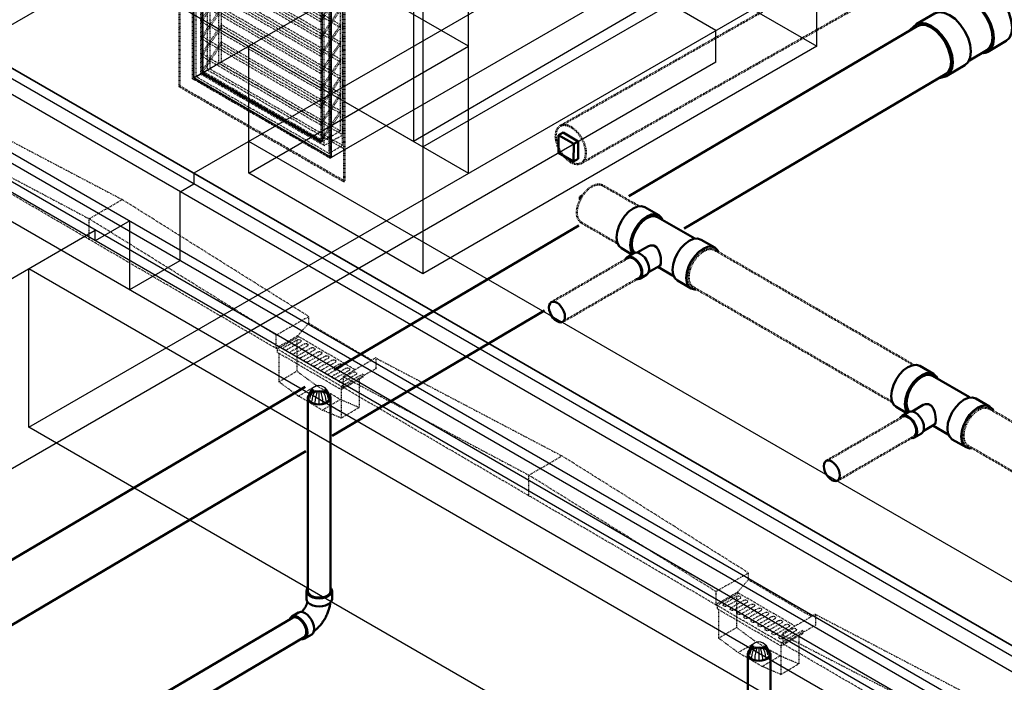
# Model space of a CAD drawing. Header units: inches. Extents: x 175 to 32888, y -1032 to 703.
# Tile 27 of 44: x 2119 to 2271, y -637 to -535. Entities that reach past the tile are written whole.
import ezdxf

# ---------------------------------------------------------------- set-up
doc = ezdxf.new("R2010")
doc.units = ezdxf.units.IN
doc.header["$LTSCALE"] = 0.5
doc.header["$MEASUREMENT"] = 0
for name, pattern in [('Dash - 1_16_', [0.1875, 0.125, -0.0625]), ('Dot 1_32_', [0.03125, 0, -0.03125]), ('HIDDEN2', [0.1875, 0.125, -0.0625])]:
    doc.linetypes.add(name, pattern=pattern)
for name, color, linetype in [('M-DETL-LIGHT', 1, 'Continuous'), ('M-SECT-PATT', 8, 'Continuous'), ('P-PIPE', 3, 'Continuous')]:
    doc.layers.add(name, color=color, linetype=linetype)

# ---------------------------------------------------------------- blocks, each defined once
blk = doc.blocks.new('Tee Reducing Sanitary - PVC - Sch 40 - DWV - Standard-1118574-DRAINAGE ISOMETRIC')
at = {"layer": 'P-PIPE', "color": 90, "lineweight": 50}
for p, q in [((2263.2, -530.59), (2262.45, -529.29)), ((2266.24, -530.04), (2263.43, -531.7)), ((2259.03, -531.27), (2259.78, -532.57)), ((2263.58, -531.95), (2260.8, -533.59)), ((2259.9, -533.78), (2257.08, -535.44)), ((2265.28, -541.02), (2267.98, -539.43)), ((2268.13, -539.68), (2270.95, -538.02)), ((2261.79, -543.42), (2264.6, -541.76))]:
    blk.add_line(p, q, dxfattribs=at)
for points in [[(2262.15, -529.47, 0), (2261.84, -529.64, 0), (2261.47, -529.86, 0), (2261.04, -530.1, 0), (2260.59, -530.36, 0), (2260.16, -530.61, 0), (2259.76, -530.84, 0), (2259.43, -531.03, 0), (2259.19, -531.17, 0), (2259.05, -531.25, 0), (2259.03, -531.26, 0), (2259.13, -531.21, 0), (2259.33, -531.09, 0)], [(2259.33, -531.09, 0), (2259.63, -530.92, 0), (2260.01, -530.7, 0), (2260.44, -530.45, 0), (2260.88, -530.19, 0), (2261.32, -529.94, 0), (2261.72, -529.71, 0), (2262.05, -529.52, 0), (2262.29, -529.38, 0), (2262.43, -529.3, 0), (2262.45, -529.29, 0), (2262.35, -529.35, 0), (2262.15, -529.47, 0)], [(2266.25, -530.03, 0), (2266.92, -529.83, 0), (2267.71, -529.91, 0), (2268.56, -530.27, 0), (2269.41, -530.88, 0), (2270.2, -531.72, 0), (2270.89, -532.71, 0), (2271.41, -533.79, 0), (2271.75, -534.88, 0), (2271.87, -535.92, 0), (2271.77, -536.83, 0), (2271.45, -537.55, 0), (2270.93, -538.03, 0)], [(2260.08, -532.39, 0), (2259.88, -532.51, 0), (2259.78, -532.56, 0), (2259.8, -532.55, 0), (2259.94, -532.47, 0), (2260.18, -532.33, 0), (2260.51, -532.14, 0), (2260.91, -531.91, 0), (2261.34, -531.66, 0), (2261.79, -531.4, 0), (2262.22, -531.16, 0), (2262.59, -530.94, 0), (2262.9, -530.76, 0)], [(2262.73, -530.86, 0), (2262.36, -531.07, 0), (2261.89, -531.35, 0), (2261.36, -531.65, 0), (2260.85, -531.94, 0), (2260.42, -532.19, 0), (2260.12, -532.37, 0), (2259.98, -532.45, 0), (2260.02, -532.42, 0), (2260.25, -532.29, 0)], [(2262.9, -530.76, 0), (2263.1, -530.65, 0), (2263.2, -530.59, 0), (2263.18, -530.6, 0), (2263.04, -530.68, 0), (2262.8, -530.82, 0), (2262.47, -531.01, 0), (2262.07, -531.24, 0), (2261.63, -531.49, 0), (2261.19, -531.75, 0), (2260.76, -532, 0), (2260.38, -532.21, 0), (2260.08, -532.39, 0)], [(2260.25, -532.29, 0), (2260.62, -532.08, 0), (2261.09, -531.81, 0), (2261.62, -531.5, 0), (2262.13, -531.21, 0), (2262.56, -530.96, 0), (2262.86, -530.78, 0), (2263, -530.71, 0), (2262.95, -530.73, 0), (2262.73, -530.86, 0)], [(2263.59, -531.94, 0), (2263.52, -531.76, 0), (2263.41, -531.49, 0), (2263.29, -531.23, 0), (2263.16, -530.97, 0), (2263.02, -530.72, 0), (2263, -530.7, 0)], [(2268.12, -539.69, 0), (2268.64, -539.21, 0), (2268.95, -538.49, 0), (2269.06, -537.58, 0), (2268.94, -536.54, 0), (2268.6, -535.44, 0), (2268.07, -534.36, 0), (2267.39, -533.37, 0), (2266.6, -532.54, 0), (2265.75, -531.92, 0), (2264.9, -531.56, 0), (2264.11, -531.48, 0), (2263.44, -531.69, 0)], [(2263.59, -531.94, 0), (2264.22, -531.75, 0), (2264.95, -531.83, 0), (2265.75, -532.16, 0), (2266.54, -532.74, 0), (2267.29, -533.52, 0), (2267.93, -534.45, 0), (2268.42, -535.46, 0), (2268.74, -536.49, 0), (2268.85, -537.46, 0), (2268.75, -538.31, 0), (2268.45, -538.99, 0), (2267.97, -539.43, 0)], [(2259.97, -532.45, 0), (2260.06, -532.6, 0), (2260.14, -532.76, 0), (2260.21, -532.91, 0), (2260.28, -533.07, 0), (2260.34, -533.23, 0), (2260.4, -533.39, 0), (2260.47, -533.6, 0)], [(2259.91, -533.77, 0), (2260.58, -533.57, 0), (2261.37, -533.65, 0), (2262.22, -534.01, 0), (2263.07, -534.62, 0), (2263.86, -535.46, 0), (2264.54, -536.45, 0), (2265.07, -537.53, 0), (2265.41, -538.62, 0), (2265.53, -539.66, 0), (2265.42, -540.57, 0), (2265.11, -541.29, 0), (2264.59, -541.77, 0)], [(2257.1, -535.43, 0), (2256.14, -536.32, 0)], [(2261.78, -543.43, 0), (2262.29, -542.95, 0), (2262.61, -542.23, 0), (2262.72, -541.32, 0), (2262.6, -540.28, 0), (2262.26, -539.18, 0), (2261.73, -538.1, 0), (2261.05, -537.11, 0), (2260.25, -536.28, 0), (2259.4, -535.66, 0), (2258.56, -535.3, 0), (2257.77, -535.22, 0), (2257.1, -535.43, 0)], [(2260.64, -543.78, 0), (2261.78, -543.43, 0)]]:
    blk.add_polyline3d(points, dxfattribs=at)
blk.add_arc((2267.5, -538.8), 1.09, 257.105, 305.0483, dxfattribs=at)
blk = doc.blocks.new('Plug - PVC - Sch 40 - DWV_USACE - Standard-1077591-DRAINAGE ISOMETRIC')
at = {"layer": 'P-PIPE', "color": 90, "lineweight": 50}
for p, q in [((2201.84, -555.28), (2201.87, -552.56)), ((2202.57, -552.16), (2201.87, -552.56)), ((2201.87, -552.56), (2204.21, -553.91)), ((2204.92, -553.51), (2202.57, -552.16)), ((2204.21, -553.91), (2204.18, -556.63)), ((2204.21, -553.91), (2204.92, -553.51)), ((2204.92, -553.51), (2204.89, -556.23)), ((2204.18, -556.63), (2201.84, -555.28)), ((2204.89, -556.23), (2204.18, -556.63))]:
    blk.add_line(p, q, dxfattribs=at)
blk = doc.blocks.new('Plug - PVC - Sch 40 - DWV_USACE - Standard-V26-DRAINAGE ISOMETRIC')
at = {"layer": 'P-PIPE', "color": 90, "lineweight": 50}
for p, q in [((2205.53, -561.86), (2205.14, -562.08)), ((2205.14, -562.08), (2205.34, -562.2)), ((2205.14, -562.08), (2205.14, -562.5))]:
    blk.add_line(p, q, dxfattribs=at)
blk = doc.blocks.new('Plumbing_Joints_Spears_DWV_Tee_Reducing_Vent-Tee - P442-V27-DRAINAGE ISOMETRIC')
at = {"layer": 'P-PIPE', "color": 90, "lineweight": 50}
for p, q in [((2302.18, -613.9), (2300.05, -612.67)), ((2307.73, -617.49), (2302.01, -614.18)), ((2310.84, -618.9), (2308.72, -617.68)), ((2296.41, -618.99), (2298.05, -619.94)), ((2298.38, -619.75), (2297.32, -620.36)), ((2300.58, -618.69), (2298.87, -619.67)), ((2299.24, -623.7), (2300.3, -623.09)), ((2300.6, -622.71), (2302.33, -621.72)), ((2302.06, -621.87), (2304.42, -623.23)), ((2305.08, -623.99), (2307.2, -625.22))]:
    blk.add_line(p, q, dxfattribs=at)
for points in [[(2295.65, -617.32, 0), (2295.74, -616.5, 0), (2296, -615.63, 0), (2296.41, -614.78, 0), (2296.94, -614, 0), (2297.56, -613.34, 0), (2298.23, -612.85, 0), (2298.9, -612.57, 0), (2299.52, -612.51, 0), (2300.04, -612.67, 0)], [(2302.72, -614.56, 0), (2302.59, -614.28, 0), (2302.18, -613.9, 0), (2301.64, -613.73, 0), (2301.02, -613.79, 0), (2300.35, -614.08, 0), (2299.68, -614.56, 0), (2299.06, -615.22, 0), (2298.53, -616, 0), (2298.12, -616.86, 0), (2297.86, -617.72, 0), (2297.77, -618.54, 0)], [(2298.01, -618.41, 0), (2298.09, -617.66, 0), (2298.32, -616.87, 0), (2298.69, -616.1, 0), (2299.18, -615.39, 0), (2299.75, -614.79, 0), (2300.35, -614.35, 0), (2300.96, -614.09, 0), (2301.52, -614.03, 0), (2302.01, -614.18, 0)], [(2296.41, -618.99, 0), (2296, -618.61, 0), (2295.74, -618.04, 0), (2295.65, -617.32, 0)], [(2297.77, -618.54, 0), (2297.86, -619.26, 0), (2298.14, -619.89, 0)], [(2298.41, -619.74, 0), (2298.32, -619.58, 0), (2298.09, -619.06, 0), (2298.01, -618.41, 0)], [(2300.58, -618.69, 0), (2300.92, -618.56, 0), (2301.4, -618.57, 0), (2301.84, -618.82, 0), (2302.16, -619.27, 0), (2302.37, -619.84, 0), (2302.48, -620.45, 0), (2302.52, -621.01, 0)], [(2304.32, -622.32, 0), (2304.41, -621.5, 0), (2304.67, -620.64, 0), (2305.08, -619.78, 0), (2305.61, -619, 0), (2306.23, -618.35, 0), (2306.9, -617.86, 0), (2307.57, -617.57, 0), (2308.19, -617.51, 0), (2308.72, -617.68, 0)], [(2298.38, -619.75, 0), (2298.66, -619.67, 0), (2298.99, -619.7, 0), (2299.34, -619.85, 0), (2299.69, -620.1, 0), (2300.02, -620.45, 0), (2300.3, -620.86, 0), (2300.52, -621.31, 0), (2300.66, -621.77, 0), (2300.7, -622.21, 0)], [(2311.37, -619.54, 0), (2311.25, -619.28, 0), (2310.84, -618.9, 0), (2310.31, -618.74, 0), (2309.69, -618.8, 0), (2309.02, -619.08, 0), (2308.35, -619.57, 0), (2307.73, -620.23, 0), (2307.2, -621.01, 0), (2306.79, -621.86, 0), (2306.53, -622.73, 0), (2306.44, -623.55, 0)], [(2299.64, -622.82, 0), (2299.6, -622.38, 0), (2299.46, -621.93, 0), (2299.24, -621.48, 0), (2298.96, -621.06, 0), (2298.63, -620.72, 0), (2298.28, -620.46, 0), (2297.93, -620.31, 0), (2297.6, -620.28, 0), (2297.32, -620.36, 0), (2297.1, -620.57, 0), (2297.02, -620.74, 0)], [(2302.52, -621.01, 0), (2302.48, -621.44, 0), (2302.37, -621.69, 0), (2302.33, -621.72, 0)], [(2298.72, -623.76, 0), (2298.96, -623.79, 0), (2299.24, -623.7, 0), (2299.46, -623.5, 0), (2299.6, -623.2, 0), (2299.64, -622.82, 0)], [(2300.7, -622.21, 0), (2300.66, -622.59, 0), (2300.52, -622.89, 0), (2300.3, -623.09, 0)], [(2305.08, -623.99, 0), (2304.67, -623.61, 0), (2304.41, -623.04, 0), (2304.32, -622.32, 0)], [(2306.44, -623.55, 0), (2306.53, -624.27, 0), (2306.79, -624.84, 0), (2307.2, -625.22, 0), (2307.73, -625.38, 0), (2307.98, -625.36, 0)]]:
    blk.add_polyline3d(points, dxfattribs=at)
blk = doc.blocks.new('Bend - PVC - Sch 40 - DWV_USACE - Standard-V30-DRAINAGE ISOMETRIC')
at = {"layer": 'P-PIPE', "color": 90, "lineweight": 50}
for p, q in [((1286.15, -165.68), (1286.15, -166.91)), ((1290.11, -166.91), (1290.11, -165.68)), ((1284.96, -168.98), (1283.9, -169.6)), ((1285.91, -173.01), (1286.97, -172.39))]:
    blk.add_line(p, q, dxfattribs=at)
for points in [[(1286.3, -165.28, 0), (1286.22, -165.38, 0), (1286.15, -165.68, 0), (1286.22, -165.98, 0), (1286.42, -166.25, 0), (1286.73, -166.49, 0)], [(1286.73, -166.49, 0), (1287.14, -166.67, 0), (1287.62, -166.78, 0), (1288.13, -166.82, 0), (1288.64, -166.78, 0), (1289.12, -166.67, 0), (1289.53, -166.49, 0), (1289.85, -166.25, 0), (1290.04, -165.98, 0), (1290.11, -165.68, 0), (1290.04, -165.38, 0), (1289.97, -165.28, 0)], [(1286.73, -167.71, 0), (1286.42, -167.48, 0), (1286.22, -167.2, 0), (1286.15, -166.91, 0)], [(1290.11, -166.91, 0), (1290.04, -167.2, 0), (1289.85, -167.48, 0), (1289.53, -167.71, 0), (1289.12, -167.89, 0), (1288.64, -168.01, 0), (1288.13, -168.05, 0), (1287.62, -168.01, 0), (1287.14, -167.89, 0), (1286.73, -167.71, 0)], [(1286.32, -167.35, 0), (1286.3, -167.41, 0), (1286.28, -167.48, 0), (1286.26, -167.55, 0), (1286.24, -167.63, 0), (1286.21, -167.7, 0), (1286.18, -167.77, 0), (1286.15, -167.85, 0), (1286.12, -167.92, 0), (1286.08, -167.99, 0), (1286.04, -168.07, 0), (1286, -168.14, 0), (1285.96, -168.21, 0), (1285.92, -168.28, 0), (1285.87, -168.35, 0), (1285.83, -168.42, 0), (1285.78, -168.49, 0), (1285.73, -168.56, 0), (1285.68, -168.62, 0), (1285.63, -168.68, 0), (1285.58, -168.74, 0), (1285.53, -168.79, 0), (1285.48, -168.85, 0), (1285.43, -168.89, 0), (1285.42, -168.9, 0)], [(1289.85, -167.48, 0), (1289.84, -167.55, 0), (1289.82, -167.71, 0), (1289.79, -167.87, 0), (1289.76, -168.03, 0), (1289.72, -168.18, 0), (1289.68, -168.34, 0), (1289.63, -168.5, 0), (1289.59, -168.65, 0), (1289.53, -168.8, 0), (1289.48, -168.96, 0), (1289.42, -169.11, 0), (1289.35, -169.26, 0), (1289.28, -169.41, 0), (1289.21, -169.56, 0), (1289.14, -169.7, 0), (1289.06, -169.85, 0), (1288.98, -169.99, 0), (1288.89, -170.13, 0), (1288.8, -170.27, 0), (1288.71, -170.4, 0), (1288.62, -170.54, 0), (1288.52, -170.67, 0), (1288.42, -170.8, 0), (1288.32, -170.93, 0), (1288.21, -171.05, 0), (1288.1, -171.17, 0), (1287.99, -171.29, 0), (1287.88, -171.4, 0), (1287.76, -171.51, 0), (1287.64, -171.62, 0), (1287.51, -171.73, 0), (1287.39, -171.83, 0), (1287.33, -171.87, 0)], [(1284.89, -169.7, 0), (1284.53, -169.55, 0), (1284.19, -169.51, 0), (1283.91, -169.6, 0), (1283.69, -169.8, 0), (1283.6, -170, 0)], [(1285.44, -173.09, 0), (1285.62, -173.1, 0), (1285.91, -173.02, 0), (1286.13, -172.81, 0), (1286.26, -172.5, 0), (1286.31, -172.12, 0), (1286.25, -171.67, 0), (1286.11, -171.2, 0), (1285.89, -170.74, 0), (1285.59, -170.32, 0), (1285.25, -169.96, 0), (1284.89, -169.7, 0)], [(1284.96, -168.98, 0), (1284.97, -168.97, 0), (1285.25, -168.89, 0), (1285.59, -168.92, 0), (1285.95, -169.08, 0)], [(1285.95, -169.08, 0), (1286.31, -169.34, 0), (1286.65, -169.69, 0), (1286.95, -170.12, 0), (1287.17, -170.58, 0), (1287.31, -171.05, 0), (1287.37, -171.49, 0), (1287.32, -171.88, 0), (1287.19, -172.19, 0), (1286.97, -172.39, 0)]]:
    blk.add_polyline3d(points, dxfattribs=at)
for centre, start, end in [((1287.17, -166.17), 126.6849, 134.3783), ((1289.1, -166.17), 45.6217, 53.3151)]:
    blk.add_arc(centre, 1.24, start, end, dxfattribs=at)
blk = doc.blocks.new('Mechanical_Box_H_rvt-1-DRAINAGE ISOMETRIC')
at = {"layer": 'M-DETL-LIGHT', "linetype": 'HIDDEN2'}
for p, q in [((2105.76, -547.37), (2134.52, -562.49)), ((2100.73, -550.24), (2129.42, -565.46)), ((2158.25, -585.45), (2100.45, -551.75)), ((2129.42, -565.46), (2134.52, -562.49)), ((2163.28, -580.52), (2134.52, -562.49)), ((2129.42, -568.7), (2129.42, -565.46)), ((2158.25, -583.39), (2129.42, -565.46)), ((2163.28, -580.58), (2158.25, -583.45)), ((2161.58, -583.55), (2163.28, -581.6)), ((2163.28, -580.58), (2163.28, -581.6)), ((2173.03, -587.29), (2163.28, -581.6)), ((2158.25, -583.45), (2158.25, -585.45)), ((2161.58, -583.55), (2158.25, -585.45)), ((2170.48, -588.75), (2161.57, -583.55)), ((2161.77, -583.67), (2158.45, -585.56)), ((2161.56, -584.15), (2159.53, -585.31)), ((2162, -584.5), (2159.95, -585.67)), ((2162.64, -584.77), (2160.61, -585.93)), ((2161.47, -584.22), (2161.47, -588.99)), ((2168.62, -591.49), (2158.25, -585.45)), ((2158.45, -585.56), (2158.45, -586.07)), ((2168.33, -591.83), (2158.45, -586.07)), ((2158.69, -586.21), (2158.69, -590.61)), ((2163.07, -585.13), (2161.02, -586.3)), ((2163.71, -585.4), (2161.68, -586.56)), ((2164.14, -585.75), (2162.1, -586.92)), ((2164.78, -586.02), (2162.75, -587.18)), ((2165.22, -586.38), (2163.17, -587.55)), ((2165.86, -586.65), (2163.83, -587.81)), ((2166.29, -587), (2164.24, -588.18)), ((2166.93, -587.28), (2164.9, -588.44)), ((2167.37, -587.63), (2165.32, -588.8)), ((2168.01, -587.9), (2165.98, -589.06)), ((2173.64, -586.94), (2168.62, -589.82)), ((2173.64, -586.94), (2202.4, -602.06)), ((2173.64, -586.94), (2173.64, -588.61)), ((2158.69, -590.61), (2161.47, -588.99)), ((2164.5, -591.21), (2161.47, -588.99)), ((2168.44, -588.26), (2166.39, -589.43)), ((2169.08, -588.53), (2167.05, -589.69)), ((2169.52, -588.88), (2167.47, -590.05)), ((2170.15, -589.15), (2168.13, -590.31)), ((2171.65, -589.43), (2168.33, -591.32)), ((2170.59, -589.51), (2168.54, -590.68)), ((2173.64, -588.61), (2168.62, -591.49)), ((2171.65, -589.43), (2171.65, -589.93)), ((2161.72, -592.83), (2158.69, -590.61)), ((2171.65, -589.93), (2168.33, -591.83)), ((2168.62, -589.82), (2197.3, -605.03)), ((2168.62, -589.82), (2168.62, -591.49)), ((2171.08, -590.26), (2171.08, -594.59)), ((2161.72, -592.83), (2164.5, -591.21)), ((2168.18, -593.36), (2164.5, -591.21)), ((2168.3, -591.81), (2168.3, -596.21)), ((2226.13, -625.02), (2168.33, -591.32)), ((2168.33, -591.32), (2168.33, -591.83)), ((2165.4, -594.98), (2161.72, -592.83)), ((2165.4, -594.98), (2168.18, -593.36)), ((2171.08, -594.59), (2168.18, -593.36)), ((2168.3, -596.21), (2165.4, -594.98)), ((2168.3, -596.21), (2171.08, -594.59)), ((2197.3, -605.03), (2202.4, -602.06)), ((2231.16, -620.09), (2202.4, -602.06)), ((2197.3, -608.27), (2197.3, -605.03)), ((2226.13, -622.97), (2197.3, -605.03)), ((2231.16, -620.15), (2226.13, -623.02)), ((2229.46, -623.12), (2231.16, -621.17)), ((2231.16, -620.15), (2231.16, -621.17)), ((2240.91, -626.86), (2231.16, -621.17)), ((2226.13, -623.02), (2226.13, -625.02)), ((2229.46, -623.12), (2226.13, -625.02)), ((2229.65, -623.24), (2226.33, -625.13)), ((2229.44, -623.72), (2227.42, -624.88)), ((2229.88, -624.07), (2227.83, -625.24)), ((2230.52, -624.34), (2228.49, -625.5)), ((2229.35, -623.8), (2229.35, -628.56)), ((2238.37, -628.32), (2229.45, -623.12)), ((2236.5, -631.06), (2226.13, -625.02)), ((2226.33, -625.13), (2226.33, -625.64)), ((2236.22, -631.4), (2226.33, -625.64)), ((2226.57, -625.78), (2226.57, -630.18)), ((2230.95, -624.7), (2228.9, -625.87)), ((2231.59, -624.97), (2229.56, -626.13)), ((2232.03, -625.32), (2229.98, -626.49)), ((2232.67, -625.59), (2230.64, -626.76)), ((2233.1, -625.95), (2231.05, -627.12)), ((2233.74, -626.22), (2231.71, -627.38)), ((2234.18, -626.58), (2232.13, -627.75)), ((2234.81, -626.85), (2232.79, -628.01)), ((2235.25, -627.2), (2233.2, -628.37)), ((2235.89, -627.47), (2233.86, -628.63)), ((2241.52, -626.51), (2236.5, -629.39)), ((2241.52, -626.51), (2270.28, -641.57)), ((2241.52, -626.51), (2241.52, -628.19)), ((2226.57, -630.18), (2229.35, -628.56)), ((2232.38, -630.79), (2229.35, -628.56)), ((2236.32, -627.83), (2234.27, -629)), ((2236.96, -628.1), (2234.93, -629.26)), ((2237.4, -628.45), (2235.35, -629.62)), ((2238.04, -628.72), (2236.01, -629.89)), ((2239.53, -629), (2236.22, -630.89)), ((2238.47, -629.08), (2236.42, -630.25)), ((2241.52, -628.19), (2236.5, -631.06)), ((2239.53, -629), (2239.53, -629.5)), ((2229.6, -632.41), (2226.57, -630.18)), ((2239.53, -629.5), (2236.22, -631.4)), ((2236.5, -629.39), (2236.5, -631.06)), ((2236.5, -629.71), (2265.18, -644.54)), ((2238.96, -629.83), (2238.96, -634.16)), ((2229.6, -632.41), (2232.38, -630.79)), ((2236.06, -632.93), (2232.38, -630.79)), ((2236.18, -631.38), (2236.18, -635.78)), ((2294.22, -664.7), (2236.22, -630.89)), ((2236.22, -630.89), (2236.22, -631.4)), ((2233.28, -634.55), (2229.6, -632.41)), ((2233.28, -634.55), (2236.06, -632.93)), ((2238.96, -634.16), (2236.06, -632.93)), ((2236.18, -635.78), (2233.28, -634.55)), ((2236.18, -635.78), (2238.96, -634.16))]:
    blk.add_line(p, q, dxfattribs=at)
at = {"layer": 'M-DETL-LIGHT', "linetype": 'Continuous'}
for p, q in [((2164.88, -592.01), (2164.88, -593.92)), ((2232.77, -631.58), (2232.77, -633.49))]:
    blk.add_line(p, q, dxfattribs=at)
at = {"layer": 'M-DETL-LIGHT', "color": 1, "linetype": 'Continuous'}
for centre, radius, start, end in [((2165.06, -592.96), 1.78, 95.745, 183.3375), ((2164.71, -592.96), 1.78, 356.6625, 84.255), ((2165.03, -593.01), 1.67, 129.6759, 176.1977), ((2165.57, -593.44), 2.13, 131.7697, 173.1765), ((2166.51, -593.65), 2.73, 141.495, 179.1974), ((2170.68, -594.25), 6.43, 159.6343, 176.2953), ((2159.09, -594.25), 6.43, 3.7047, 20.3657), ((2163.26, -593.65), 2.73, 0.8026, 38.505), ((2164.2, -593.44), 2.13, 6.8235, 48.2303), ((2164.74, -593.01), 1.67, 3.8023, 50.3241), ((2232.95, -632.53), 1.78, 95.745, 183.3375), ((2232.91, -632.59), 1.67, 129.6759, 176.1977), ((2233.46, -633.01), 2.13, 131.7697, 173.1765), ((2234.39, -633.22), 2.73, 141.495, 179.1974), ((2238.56, -633.82), 6.43, 159.6343, 176.2953), ((2232.59, -632.53), 1.78, 356.6625, 84.255), ((2226.98, -633.82), 6.43, 3.7047, 20.3657), ((2231.14, -633.22), 2.73, 0.8026, 38.505), ((2232.08, -633.01), 2.13, 6.8235, 48.2303), ((2232.62, -632.59), 1.67, 3.8023, 50.3241)]:
    blk.add_arc(centre, radius, start, end, dxfattribs=at)
at = {"layer": 'M-DETL-LIGHT', "linetype": 'HIDDEN2', "extrusion": (0, 0, -1)}
for centre, start_param, end_param in [((2161.76, -584.33), 4.095331, 7.203451), ((2162.83, -584.96), 4.095331, 7.203451), ((2159.76, -585.48), 0.920266, 4.095331), ((2160.84, -586.1), 0.920266, 4.095331), ((2161.91, -586.73), 0.920266, 4.095331), ((2163.91, -585.59), 4.095331, 7.203451), ((2164.98, -586.21), 4.095331, 7.203451), ((2166.06, -586.84), 4.095331, 7.203451), ((2162.98, -587.36), 0.920266, 4.095331), ((2164.06, -587.98), 0.920266, 4.095331), ((2167.13, -587.47), 4.095331, 7.203451), ((2168.2, -588.09), 4.095331, 7.203451), ((2165.13, -588.61), 0.920266, 4.095331), ((2166.21, -589.23), 0.920266, 4.095331), ((2169.28, -588.72), 4.095331, 7.203451), ((2170.35, -589.34), 4.095331, 7.203451), ((2167.28, -589.86), 0.920266, 4.095331), ((2168.35, -590.49), 0.920266, 4.095331), ((2229.64, -623.91), 4.095331, 7.203451), ((2230.72, -624.53), 4.095331, 7.203451), ((2227.64, -625.05), 0.920266, 4.095331), ((2228.72, -625.67), 0.920266, 4.095331), ((2229.79, -626.3), 0.920266, 4.095331), ((2231.79, -625.16), 4.095331, 7.203451), ((2232.86, -625.78), 4.095331, 7.203451), ((2233.94, -626.41), 4.095331, 7.203451), ((2230.87, -626.93), 0.920266, 4.095331), ((2231.94, -627.55), 0.920266, 4.095331), ((2235.01, -627.04), 4.095331, 7.203451), ((2236.09, -627.66), 4.095331, 7.203451), ((2233.01, -628.18), 0.920266, 4.095331), ((2234.09, -628.8), 0.920266, 4.095331), ((2237.16, -628.29), 4.095331, 7.203451), ((2238.23, -628.91), 4.095331, 7.203451), ((2235.16, -629.43), 0.920266, 4.095331), ((2236.24, -630.06), 0.920266, 4.095331)]:
    blk.add_ellipse(centre, major_axis=(0.355, 0.042), ratio=0.675017, start_param=start_param, end_param=end_param, dxfattribs=at)
at = {"layer": 'M-DETL-LIGHT', "linetype": 'HIDDEN2'}
for centre in [(2164.88, -593.06), (2232.77, -632.63)]:
    blk.add_ellipse(centre, major_axis=(1.6, 0), ratio=0.6329, start_param=0, end_param=3.141593, dxfattribs=at)
at = {"layer": 'M-DETL-LIGHT', "extrusion": (0, 0, -1)}
for centre in [(2164.88, -593.06), (2232.77, -632.63)]:
    blk.add_ellipse(centre, major_axis=(1.6, 0), ratio=0.6329, start_param=0, end_param=3.141593, dxfattribs=at)
at = {"layer": 'P-PIPE', "color": 90, "linetype": 'Dash - 1_16_', "lineweight": 50}
for p, q in [((2250.76, -523.62), (2202.13, -551.12)), ((2205.39, -556.88), (2254.02, -529.39)), ((2214.26, -563.52), (2208.67, -560.3)), ((2215.03, -563.97), (2215.03, -563.97)), ((2205.36, -566.04), (2210.95, -569.26)), ((2256.62, -587.98), (2225.94, -570.27)), ((2212.55, -571.53), (2200.75, -578.34)), ((2202.5, -581.37), (2214.3, -574.56)), ((2222.57, -575.97), (2253.38, -593.76)), ((2299.07, -612.49), (2268.35, -594.75)), ((2254.98, -596.02), (2243.18, -602.84)), ((2244.93, -605.87), (2256.73, -599.05)), ((2264.99, -600.44), (2295.78, -618.24))]:
    blk.add_line(p, q, dxfattribs=at)
at = {"layer": 'P-PIPE', "color": 90, "lineweight": 50}
for p, q in [((2257.22, -535.73), (2212.71, -561.96)), ((2221.25, -566.94), (2261.59, -543.16)), ((2205.02, -566.49), (2167.22, -588.77)), ((2166.94, -598.95), (2199.72, -579.63)), ((2162.77, -591.39), (2059.1, -652.49)), ((2163.18, -593.09), (2163.18, -622.91)), ((2166.68, -622.91), (2166.68, -593.09)), ((2063.48, -659.92), (2162.86, -601.35)), ((2160.81, -627.03), (2085.81, -671.24)), ((2087.59, -674.25), (2162.59, -630.05)), ((2231.06, -632.66), (2231.06, -662.11)), ((2234.56, -662.11), (2234.56, -632.66))]:
    blk.add_line(p, q, dxfattribs=at)
for points in [[(2257.25, -535.71, 0), (2257.85, -535.53, 0), (2258.59, -535.6, 0), (2259.37, -535.94, 0)], [(2259.37, -535.94, 0), (2260.16, -536.52, 0), (2260.9, -537.29, 0), (2261.54, -538.21, 0), (2262.03, -539.22, 0), (2262.34, -540.24, 0), (2262.45, -541.2, 0)], [(2262.45, -541.2, 0), (2262.36, -542.05, 0), (2262.06, -542.72, 0), (2261.58, -543.16, 0)], [(2212.55, -571.53, 0), (2212.81, -571.45, 0), (2213.11, -571.48, 0), (2213.43, -571.61, 0)], [(2212.55, -571.53, 0), (2212.81, -571.45, 0), (2213.11, -571.48, 0), (2213.43, -571.61, 0)], [(2213.43, -571.61, 0), (2213.75, -571.85, 0), (2214.05, -572.16, 0), (2214.3, -572.54, 0), (2214.5, -572.95, 0), (2214.62, -573.36, 0), (2214.67, -573.76, 0)], [(2213.43, -571.61, 0), (2213.75, -571.85, 0), (2214.05, -572.16, 0), (2214.3, -572.54, 0), (2214.5, -572.95, 0), (2214.62, -573.36, 0), (2214.67, -573.76, 0)], [(2214.67, -573.76, 0), (2214.62, -574.1, 0), (2214.5, -574.38, 0), (2214.3, -574.56, 0)], [(2214.67, -573.76, 0), (2214.62, -574.1, 0), (2214.5, -574.38, 0), (2214.31, -574.55, 0)], [(2201.63, -578.43, 0), (2201.31, -578.29, 0), (2201.01, -578.26, 0), (2200.75, -578.34, 0), (2200.55, -578.52, 0), (2200.43, -578.8, 0), (2200.39, -579.14, 0)], [(2202.86, -580.57, 0), (2202.82, -580.18, 0), (2202.7, -579.76, 0), (2202.5, -579.35, 0), (2202.24, -578.98, 0), (2201.95, -578.66, 0), (2201.63, -578.43, 0)], [(2200.39, -579.14, 0), (2200.43, -579.54, 0), (2200.55, -579.95, 0), (2200.75, -580.36, 0), (2201.01, -580.74, 0), (2201.31, -581.05, 0), (2201.63, -581.28, 0)], [(2201.63, -581.28, 0), (2201.95, -581.42, 0), (2202.24, -581.45, 0), (2202.5, -581.37, 0), (2202.7, -581.19, 0), (2202.82, -580.92, 0), (2202.86, -580.57, 0)], [(2163.69, -592.38, 0), (2163.41, -592.59, 0), (2163.24, -592.83, 0), (2163.18, -593.09, 0), (2163.24, -593.35, 0), (2163.41, -593.6, 0), (2163.69, -593.81, 0)], [(2166.16, -592.38, 0), (2165.8, -592.22, 0), (2165.38, -592.12, 0), (2164.93, -592.08, 0), (2164.47, -592.12, 0), (2164.05, -592.22, 0), (2163.69, -592.38, 0)], [(2166.16, -593.81, 0), (2166.44, -593.6, 0), (2166.62, -593.35, 0), (2166.68, -593.09, 0), (2166.62, -592.83, 0), (2166.44, -592.59, 0), (2166.16, -592.38, 0)], [(2163.69, -593.81, 0), (2164.05, -593.97, 0), (2164.47, -594.07, 0), (2164.93, -594.1, 0), (2165.38, -594.07, 0), (2165.8, -593.97, 0), (2166.16, -593.81, 0)], [(2254.98, -596.02, 0), (2255.24, -595.94, 0), (2255.53, -595.97, 0), (2255.85, -596.11, 0)], [(2255.85, -596.11, 0), (2256.17, -596.34, 0), (2256.47, -596.66, 0), (2256.73, -597.03, 0), (2256.93, -597.44, 0), (2257.05, -597.86, 0), (2257.09, -598.25, 0)], [(2257.09, -598.25, 0), (2257.05, -598.6, 0), (2256.93, -598.87, 0), (2256.73, -599.05, 0)], [(2244.05, -602.92, 0), (2243.73, -602.79, 0), (2243.43, -602.76, 0), (2243.18, -602.84, 0), (2242.98, -603.02, 0), (2242.86, -603.29, 0), (2242.82, -603.64, 0)], [(2245.29, -605.06, 0), (2245.25, -604.67, 0), (2245.12, -604.25, 0), (2244.93, -603.85, 0), (2244.67, -603.47, 0), (2244.37, -603.16, 0), (2244.05, -602.92, 0)], [(2242.82, -603.64, 0), (2242.86, -604.03, 0), (2242.98, -604.45, 0), (2243.18, -604.86, 0), (2243.43, -605.23, 0), (2243.73, -605.55, 0), (2244.05, -605.78, 0)], [(2244.05, -605.78, 0), (2244.37, -605.92, 0), (2244.67, -605.95, 0), (2244.93, -605.87, 0), (2245.12, -605.68, 0), (2245.25, -605.41, 0), (2245.29, -605.06, 0)], [(2163.68, -623.63, 0), (2163.41, -623.42, 0), (2163.23, -623.18, 0), (2163.17, -622.92, 0)], [(2166.67, -622.92, 0), (2166.61, -623.18, 0), (2166.44, -623.42, 0), (2166.16, -623.63, 0)], [(2166.16, -623.63, 0), (2165.8, -623.79, 0), (2165.37, -623.89, 0), (2164.92, -623.93, 0), (2164.47, -623.89, 0), (2164.05, -623.79, 0), (2163.68, -623.63, 0)], [(2160.81, -627.03, 0), (2161.07, -626.96, 0), (2161.36, -626.99, 0), (2161.68, -627.12, 0)], [(2161.68, -627.12, 0), (2162, -627.36, 0), (2162.3, -627.67, 0), (2162.56, -628.04, 0), (2162.76, -628.45, 0), (2162.89, -628.87, 0), (2162.93, -629.26, 0)], [(2162.93, -629.26, 0), (2162.89, -629.6, 0), (2162.77, -629.87, 0), (2162.58, -630.05, 0)], [(2231.57, -631.95, 0), (2231.29, -632.15, 0), (2231.12, -632.4, 0), (2231.06, -632.66, 0), (2231.12, -632.92, 0), (2231.29, -633.17, 0), (2231.57, -633.37, 0)], [(2234.05, -631.95, 0), (2233.68, -631.79, 0), (2233.26, -631.68, 0), (2232.81, -631.65, 0), (2232.36, -631.68, 0), (2231.93, -631.79, 0), (2231.57, -631.95, 0)], [(2234.05, -633.37, 0), (2234.32, -633.17, 0), (2234.5, -632.92, 0), (2234.56, -632.66, 0), (2234.5, -632.4, 0), (2234.32, -632.15, 0), (2234.05, -631.95, 0)], [(2231.57, -633.37, 0), (2231.93, -633.54, 0), (2232.36, -633.64, 0), (2232.81, -633.67, 0), (2233.26, -633.64, 0), (2233.68, -633.54, 0), (2234.05, -633.37, 0)]]:
    blk.add_polyline3d(points, dxfattribs=at)
at = {"layer": 'P-PIPE', "color": 90, "linetype": 'Dot 1_32_', "lineweight": 50}
for points in [[(2203.78, -551.28, 0), (2203.17, -551.02, 0), (2202.61, -550.97, 0), (2202.12, -551.12, 0), (2201.74, -551.47, 0), (2201.5, -551.99, 0), (2201.42, -552.65, 0)], [(2206.1, -555.35, 0), (2206.03, -554.6, 0), (2205.8, -553.81, 0), (2205.43, -553.03, 0), (2204.95, -552.32, 0), (2204.39, -551.72, 0), (2203.78, -551.28, 0)], [(2201.42, -552.65, 0), (2201.49, -553.4, 0), (2201.72, -554.19, 0), (2202.08, -554.97, 0), (2202.57, -555.68, 0), (2203.13, -556.28, 0), (2203.73, -556.72, 0)], [(2203.73, -556.72, 0), (2204.34, -556.98, 0), (2204.91, -557.03, 0), (2205.4, -556.88, 0), (2205.77, -556.53, 0), (2206.01, -556.01, 0), (2206.1, -555.35, 0)], [(2204.67, -564.52, 0), (2204.75, -563.77, 0), (2204.99, -562.99, 0), (2205.36, -562.21, 0), (2205.84, -561.5, 0), (2206.41, -560.9, 0), (2207.01, -560.46, 0)], [(2207.01, -560.46, 0), (2207.62, -560.2, 0), (2208.19, -560.15, 0), (2208.64, -560.29, 0)], [(2205.34, -566.01, 0), (2204.99, -565.69, 0), (2204.75, -565.17, 0), (2204.67, -564.52, 0)], [(2215.5, -565.36, 0), (2214.89, -565.8, 0), (2214.33, -566.4, 0), (2213.84, -567.11, 0), (2213.47, -567.88, 0), (2213.24, -568.67, 0), (2213.16, -569.42, 0)], [(2221.94, -574.48, 0), (2222.01, -573.74, 0), (2222.25, -572.95, 0), (2222.62, -572.17, 0), (2223.11, -571.46, 0), (2223.67, -570.87, 0), (2224.28, -570.42, 0)], [(2224.28, -570.42, 0), (2224.88, -570.17, 0), (2225.45, -570.11, 0), (2225.92, -570.26, 0)], [(2222.57, -575.95, 0), (2222.25, -575.65, 0), (2222.01, -575.14, 0), (2221.94, -574.48, 0)], [(2257.93, -589.86, 0), (2257.32, -590.3, 0), (2256.75, -590.89, 0), (2256.27, -591.6, 0), (2255.9, -592.38, 0), (2255.66, -593.17, 0), (2255.58, -593.91, 0)], [(2264.36, -598.98, 0), (2264.44, -598.23, 0), (2264.68, -597.44, 0), (2265.05, -596.67, 0), (2265.53, -595.96, 0), (2266.1, -595.36, 0), (2266.7, -594.92, 0)], [(2266.7, -594.92, 0), (2267.31, -594.66, 0), (2267.87, -594.61, 0), (2268.35, -594.75, 0)], [(2264.99, -600.44, 0), (2264.68, -600.15, 0), (2264.44, -599.63, 0), (2264.36, -598.98, 0)]]:
    blk.add_polyline3d(points, dxfattribs=at)
at = {"layer": 'P-PIPE', "color": 90, "lineweight": 50}
for name, p in [('Tee Reducing Sanitary - PVC - Sch 40 - DWV - Standard-1118574-DRAINAGE ISOMETRIC', (0, 0)), ('Plug - PVC - Sch 40 - DWV_USACE - Standard-1077591-DRAINAGE ISOMETRIC', (0, 0)), ('Plug - PVC - Sch 40 - DWV_USACE - Standard-V26-DRAINAGE ISOMETRIC', (0, 0)), ('Plumbing_Joints_Spears_DWV_Tee_Reducing_Vent-Tee - P442-V27-DRAINAGE ISOMETRIC', (-84.85, 48.99)), ('Plumbing_Joints_Spears_DWV_Tee_Reducing_Vent-Tee - P442-V27-DRAINAGE ISOMETRIC', (-42.43, 24.49)), ('Bend - PVC - Sch 40 - DWV_USACE - Standard-V30-DRAINAGE ISOMETRIC', (876.79, -457.24))]:
    blk.add_blockref(name, p, dxfattribs=at)
blk = doc.blocks.new('USM_Louver - USM_Louver-1292462-DRAINAGE ISOMETRIC')
at = {"layer": 'M-SECT-PATT', "linetype": 'Dash - 1_16_'}
for p, q in [((2143.26, -515.67), (2143.44, -515.57)), ((2168.72, -530.36), (2143.26, -515.67)), ((2143.26, -515.67), (2143.26, -545.06)), ((2143.44, -544.96), (2143.44, -515.57)), ((2143.44, -515.57), (2168.9, -530.26)), ((2147.68, -518.01), (2145.56, -519.24)), ((2147.68, -518.01), (2168.9, -530.26)), ((2147.68, -542.51), (2147.68, -518.01)), ((2145.39, -519.34), (2145.56, -519.24)), ((2145.39, -519.34), (2145.56, -519.24)), ((2166.6, -531.59), (2145.39, -519.34)), ((2145.39, -519.34), (2145.39, -543.84)), ((2145.39, -543.84), (2145.39, -519.34)), ((2145.39, -519.34), (2166.6, -531.59)), ((2145.56, -519.24), (2145.56, -543.73)), ((2166.78, -531.49), (2145.56, -519.24)), ((2145.56, -543.73), (2145.56, -519.24)), ((2145.56, -519.24), (2166.78, -531.49)), ((2166.78, -531.49), (2145.56, -519.24)), ((2145.56, -519.24), (2145.56, -543.73)), ((2148.04, -518.63), (2145.92, -519.85)), ((2149.45, -519.44), (2146.62, -521.08)), ((2148.04, -518.63), (2148.04, -542.31)), ((2168.54, -530.47), (2148.04, -518.63)), ((2149.45, -519.44), (2168.54, -530.47)), ((2149.45, -541.49), (2149.45, -519.44)), ((2145.92, -519.85), (2166.42, -531.69)), ((2145.92, -543.53), (2145.92, -519.85)), ((2146.62, -521.08), (2146.62, -543.12)), ((2165.71, -532.1), (2146.62, -521.08)), ((2149.74, -520.09), (2146.8, -524.44)), ((2146.8, -524.04), (2149.29, -520.35)), ((2149.8, -520.06), (2146.98, -521.69)), ((2149.29, -520.35), (2149.74, -520.09)), ((2167.67, -530.97), (2149.29, -520.35)), ((2149.74, -520.09), (2168.13, -530.71)), ((2149.8, -520.06), (2149.8, -541.28)), ((2168.19, -530.67), (2149.8, -520.06)), ((2146.8, -521.79), (2146.98, -521.69)), ((2146.8, -543.02), (2146.8, -521.79)), ((2146.8, -521.79), (2165.18, -532.41)), ((2146.8, -526.69), (2149.8, -522.24)), ((2149.8, -522.65), (2146.8, -527.1)), ((2146.98, -521.69), (2165.36, -532.3)), ((2146.98, -542.92), (2146.98, -521.69)), ((2165.36, -532.3), (2146.98, -521.69)), ((2146.98, -521.69), (2146.98, -542.92)), ((2149.8, -522.24), (2149.8, -522.65)), ((2168.19, -532.86), (2149.8, -522.24)), ((2149.8, -522.65), (2168.19, -533.27)), ((2146.8, -524.44), (2146.8, -524.04)), ((2146.8, -524.04), (2165.18, -534.65)), ((2146.8, -524.44), (2165.18, -535.06)), ((2146.8, -529.34), (2149.8, -524.9)), ((2149.8, -525.31), (2146.8, -529.75)), ((2149.8, -524.9), (2149.8, -525.31)), ((2168.19, -535.51), (2149.8, -524.9)), ((2149.8, -525.31), (2168.19, -535.92)), ((2146.8, -527.1), (2146.8, -526.69)), ((2146.8, -526.69), (2165.18, -537.3)), ((2146.8, -527.1), (2165.18, -537.71)), ((2146.8, -532), (2149.8, -527.55)), ((2149.8, -527.96), (2146.8, -532.41)), ((2149.8, -527.55), (2149.8, -527.96)), ((2168.19, -538.17), (2149.8, -527.55)), ((2149.8, -527.96), (2168.19, -538.57)), ((2146.8, -529.75), (2146.8, -529.34)), ((2146.8, -529.34), (2165.18, -539.96)), ((2146.8, -529.75), (2165.18, -540.37)), ((2146.8, -534.65), (2149.8, -530.2)), ((2149.8, -530.2), (2149.8, -530.61)), ((2168.19, -540.82), (2149.8, -530.2)), ((2166.78, -531.49), (2168.9, -530.26)), ((2168.9, -530.26), (2168.72, -530.36)), ((2168.72, -559.76), (2168.72, -530.36)), ((2168.9, -530.26), (2168.9, -554.76)), ((2168.9, -530.26), (2168.9, -559.66)), ((2149.8, -530.61), (2146.8, -535.06)), ((2149.8, -530.61), (2168.19, -541.23)), ((2165.18, -535.06), (2168.13, -530.71)), ((2167.67, -530.97), (2165.18, -534.65)), ((2165.36, -532.3), (2168.19, -530.67)), ((2165.71, -532.1), (2168.54, -530.47)), ((2166.42, -531.69), (2168.54, -530.47)), ((2166.42, -531.69), (2166.42, -555.37)), ((2166.6, -531.59), (2166.78, -531.49)), ((2166.78, -531.49), (2166.6, -531.59)), ((2166.6, -556.08), (2166.6, -531.59)), ((2166.6, -531.59), (2166.6, -556.08)), ((2166.78, -555.98), (2166.78, -531.49)), ((2166.78, -531.49), (2166.78, -555.98)), ((2166.78, -555.98), (2166.78, -531.49)), ((2168.13, -530.71), (2167.67, -530.97)), ((2168.19, -551.9), (2168.19, -530.67)), ((2168.54, -554.14), (2168.54, -530.47)), ((2168.54, -530.47), (2168.54, -552.51)), ((2146.8, -532.41), (2146.8, -532)), ((2146.8, -532), (2165.18, -542.61)), ((2146.8, -532.41), (2165.18, -543.02)), ((2146.8, -537.3), (2149.8, -532.86)), ((2149.8, -533.27), (2146.8, -537.71)), ((2149.8, -532.86), (2149.8, -533.27)), ((2168.19, -543.47), (2149.8, -532.86)), ((2149.8, -533.27), (2168.19, -543.88)), ((2165.36, -532.3), (2165.18, -532.41)), ((2165.18, -532.41), (2165.18, -553.63)), ((2168.19, -532.86), (2165.18, -537.3)), ((2165.18, -537.71), (2168.19, -533.27)), ((2165.36, -532.3), (2165.36, -553.53)), ((2165.36, -553.53), (2165.36, -532.3)), ((2165.71, -554.14), (2165.71, -532.1)), ((2168.19, -533.27), (2168.19, -532.86)), ((2146.8, -535.06), (2146.8, -534.65)), ((2146.8, -534.65), (2165.18, -545.27)), ((2165.18, -534.65), (2165.18, -535.06)), ((2146.8, -535.06), (2165.18, -545.67)), ((2146.8, -539.96), (2149.8, -535.51)), ((2149.8, -535.92), (2146.8, -540.37)), ((2149.8, -535.51), (2149.8, -535.92)), ((2168.19, -546.13), (2149.8, -535.51)), ((2149.8, -535.92), (2168.19, -546.53)), ((2168.19, -535.51), (2165.18, -539.96)), ((2165.18, -540.37), (2168.19, -535.92)), ((2168.19, -535.92), (2168.19, -535.51)), ((2146.8, -537.71), (2146.8, -537.3)), ((2146.8, -537.3), (2165.18, -547.92)), ((2146.8, -537.71), (2165.18, -548.33)), ((2165.18, -537.3), (2165.18, -537.71)), ((2146.8, -542.61), (2149.8, -538.17)), ((2149.8, -538.57), (2146.8, -543.02)), ((2149.8, -538.17), (2149.8, -538.57)), ((2149.8, -538.17), (2168.19, -548.78)), ((2149.8, -538.57), (2168.19, -549.19)), ((2168.19, -538.17), (2165.18, -542.61)), ((2165.18, -543.02), (2168.19, -538.57)), ((2168.19, -538.57), (2168.19, -538.17)), ((2146.8, -540.37), (2146.8, -539.96)), ((2146.8, -539.96), (2165.18, -550.57)), ((2146.8, -540.37), (2165.18, -550.98)), ((2165.18, -539.96), (2165.18, -540.37)), ((2168.19, -540.82), (2165.18, -545.27)), ((2168.19, -541.23), (2168.19, -540.82)), ((2145.56, -543.73), (2147.68, -542.51)), ((2145.92, -543.53), (2148.04, -542.31)), ((2146.62, -543.12), (2149.45, -541.49)), ((2146.98, -542.92), (2149.8, -541.28)), ((2168.9, -554.76), (2147.68, -542.51)), ((2148.04, -542.31), (2168.54, -554.14)), ((2168.54, -552.51), (2149.45, -541.49)), ((2149.8, -541.28), (2168.19, -551.9)), ((2165.18, -545.67), (2168.19, -541.23)), ((2145.39, -543.84), (2145.56, -543.73)), ((2145.39, -543.84), (2145.56, -543.73)), ((2145.39, -543.84), (2166.6, -556.08)), ((2166.6, -556.08), (2145.39, -543.84)), ((2145.56, -543.73), (2166.78, -555.98)), ((2166.78, -555.98), (2145.56, -543.73)), ((2145.56, -543.73), (2166.78, -555.98)), ((2166.42, -555.37), (2145.92, -543.53)), ((2146.62, -543.12), (2165.71, -554.14)), ((2146.8, -543.02), (2146.8, -542.61)), ((2165.18, -553.23), (2146.8, -542.61)), ((2146.8, -543.02), (2146.98, -542.92)), ((2146.8, -543.02), (2165.18, -553.63)), ((2165.18, -553.63), (2146.8, -543.02)), ((2165.36, -553.53), (2146.98, -542.92)), ((2146.98, -542.92), (2165.36, -553.53)), ((2165.18, -542.61), (2165.18, -543.02)), ((2168.19, -543.47), (2165.18, -547.92)), ((2165.18, -548.33), (2168.19, -543.88)), ((2168.19, -543.88), (2168.19, -543.47)), ((2143.26, -545.06), (2143.44, -544.96)), ((2143.26, -545.06), (2168.72, -559.76)), ((2168.9, -559.66), (2143.44, -544.96)), ((2165.18, -545.27), (2165.18, -545.67)), ((2168.19, -546.13), (2165.18, -550.57)), ((2165.18, -550.98), (2168.19, -546.53)), ((2168.19, -546.53), (2168.19, -546.13)), ((2165.18, -547.92), (2165.18, -548.33)), ((2168.19, -548.78), (2165.18, -553.23)), ((2165.18, -553.63), (2168.19, -549.19)), ((2168.19, -549.19), (2168.19, -548.78)), ((2165.18, -550.57), (2165.18, -550.98)), ((2165.36, -553.53), (2168.19, -551.9)), ((2165.71, -554.14), (2168.54, -552.51)), ((2165.18, -553.23), (2165.18, -553.63)), ((2165.18, -553.63), (2165.36, -553.53)), ((2166.42, -555.37), (2168.54, -554.14)), ((2166.78, -555.98), (2166.6, -556.08)), ((2166.6, -556.08), (2166.78, -555.98)), ((2166.78, -555.98), (2168.9, -554.76)), ((2168.72, -559.76), (2168.9, -559.66))]:
    blk.add_line(p, q, dxfattribs=at)

msp = doc.modelspace()

# ---------------------------------------------------------------- linework, layer by layer
at = {"layer": 'M-SECT-PATT', "lineweight": -3}
for p, q in [((2226.17, -536.39), (820.44, 275.21)), ((2179.5, -553.53), (782.26, 253.17)), ((782.26, 253.17), (2187.99, -558.43)), ((2629.22, -291.29), (2179.5, -553.53)), ((2187.99, -558.43), (2187.99, -336.34)), ((2349.21, -440.86), (2145.57, -558.43)), ((2120.11, -597.62), (2349.21, -465.35)), ((2241.73, -488.21), (2145.56, -543.73)), ((2241.73, -538.84), (2241.73, -488.21)), ((2111.62, -538.84), (2187.99, -494.74)), ((2189.4, -508.62), (2241.73, -538.84)), ((2145.56, -543.73), (2145.56, -519.24)), ((2230.42, -519.24), (2166.78, -555.98)), ((2180.92, -554.35), (2241.73, -519.24)), ((2187.99, -538.84), (2162.53, -524.14)), ((2180.92, -523.32), (2180.92, -573.94)), ((2179.5, -529.04), (2179.5, -553.53)), ((2166.78, -531.49), (2166.78, -555.98)), ((2226.17, -541.28), (2226.17, -536.39)), ((2489.92, -757.25), (2111.62, -538.84)), ((2111.79, -538.93), (2400.11, -705.39)), ((2154.05, -558.43), (2187.99, -538.84)), ((2154.05, -558.43), (2154.05, -538.84)), ((2241.73, -538.84), (2180.92, -573.94)), ((2400.11, -707.02), (2111.79, -540.56)), ((2226.17, -541.28), (2098.89, -614.77)), ((2397.99, -708.25), (2109.67, -541.78)), ((2166.78, -555.98), (2145.56, -543.73)), ((2101.89, -546.28), (2390.21, -712.74)), ((2384.91, -714.17), (2096.59, -547.7)), ((2384.91, -715.8), (2096.59, -549.34)), ((2397.99, -718.86), (2109.67, -552.4)), ((2498.41, -752.35), (2154.05, -553.53)), ((2101.89, -556.89), (2390.21, -723.35)), ((2145.57, -558.43), (2145.57, -560.06)), ((2180.92, -573.94), (2154.05, -558.43)), ((2143.45, -561.29), (2145.57, -560.06)), ((2143.45, -571.9), (2143.45, -561.29)), ((2135.67, -565.78), (2130.36, -568.84)), ((2135.67, -576.39), (2135.67, -565.78)), ((2098.89, -585.38), (2130.36, -567.21)), ((2130.36, -568.84), (2130.36, -567.21)), ((2135.67, -576.39), (2143.45, -571.9)), ((2120.11, -573.13), (2474.37, -777.66)), ((2120.11, -597.62), (2120.11, -573.13)), ((2474.37, -802.16), (2120.11, -597.62))]:
    msp.add_line(p, q, dxfattribs=at)

# ---------------------------------------------------------------- block references
msp.add_blockref('USM_Louver - USM_Louver-1292462-DRAINAGE ISOMETRIC', (0, 0), dxfattribs=at)
at = {"layer": 'P-PIPE', "lineweight": -3}
msp.add_blockref('Mechanical_Box_H_rvt-1-DRAINAGE ISOMETRIC', (0, 0), dxfattribs=at)

doc.saveas('drawing.dxf')
